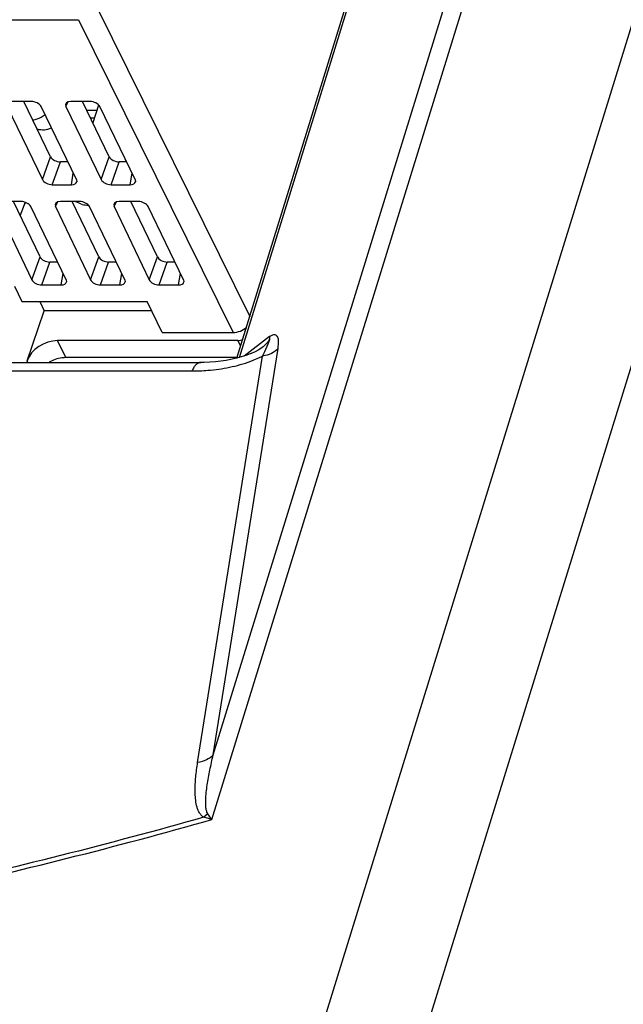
# Model space of a CAD drawing. Header units: inches. Extents: x 0 to 22, y 0 to 17.
# Tile 58 of 71: x 15.915 to 16.235, y 13.6 to 14.121. Entities that reach past the tile are written whole.
import ezdxf

# ---------------------------------------------------------------- set-up
doc = ezdxf.new("R2010")
doc.units = ezdxf.units.IN
doc.header["$LTSCALE"] = 1.21
doc.header["$MEASUREMENT"] = 0
doc.layers.get('0').update_dxf_attribs({"linetype": 'CONTINUOUS'})
doc.layers.add('DRAFT', color=7, linetype='CONTINUOUS')

msp = doc.modelspace()

# ---------------------------------------------------------------- linework, layer by layer
at = {"color": 9, "linetype": 'CONTINUOUS'}
for p, q in [((16.6822892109, 15.5529211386), (16.0014054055, 13.349580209)), ((16.7302294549, 15.5282467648), (16.049345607, 13.3249058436)), ((16.0167468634, 13.697490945), (16.538409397, 15.3855915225)), ((16.0174312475, 13.7317260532), (16.527691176, 15.382927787)), ((16.0313993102, 13.9422641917), (16.4360215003, 15.2516220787)), ((15.9558704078, 14.1276933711), (16.0368837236, 13.9639704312)), ((15.9460581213, 14.121085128), (16.0280201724, 13.9554448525)), ((15.9395100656, 14.0750760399), (15.940679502, 14.0775162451)), ((15.9270365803, 14.0363818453), (15.9313162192, 14.0484952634)), ((15.9581185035, 14.0363818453), (15.9623981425, 14.0484952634)), ((15.9322602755, 14.0336967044), (15.9365399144, 14.0458101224)), ((15.9633421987, 14.0336967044), (15.9676218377, 14.0458101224)), ((15.9423975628, 14.0336967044), (15.9433800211, 14.0398023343)), ((15.973479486, 14.0336967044), (15.9744619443, 14.0398023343)), ((15.9339058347, 14.0220979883), (15.9350752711, 14.0245381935)), ((15.9649877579, 14.0220979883), (15.9661571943, 14.0245381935)), ((15.9214712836, 13.9833228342), (15.9257509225, 13.9954362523)), ((15.9525532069, 13.9833228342), (15.9568328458, 13.9954362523)), ((15.9836351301, 13.9833228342), (15.987914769, 13.9954362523)), ((15.9266949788, 13.9806376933), (15.9309746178, 13.9927511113)), ((15.9577769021, 13.9806376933), (15.962056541, 13.9927511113)), ((15.9888588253, 13.9806376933), (15.9931384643, 13.9927511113)), ((15.9369510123, 13.9806376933), (15.9379334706, 13.9867433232)), ((15.9680329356, 13.9806376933), (15.9690153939, 13.9867433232)), ((15.9991148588, 13.9806376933), (16.0000973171, 13.9867433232)), ((16.0473358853, 13.9532550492), (16.0338302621, 13.9429817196)), ((15.9395008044, 13.9421459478), (15.9350846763, 13.9511450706)), ((16.0320235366, 13.9482428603), (16.0305618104, 13.9511450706)), ((16.0448748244, 13.9453327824), (16.0466290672, 13.9493609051)), ((16.0518313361, 13.9469408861), (16.0521110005, 13.9500959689)), ((16.0092260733, 13.7277600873), (16.0436205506, 13.9429708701)), ((16.0174312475, 13.7317260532), (16.0518313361, 13.9469408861)), ((16.0373922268, 13.9402438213), (16.0431551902, 13.9427340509)), ((16.0436147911, 13.9429695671), (16.0448739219, 13.9453328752)), ((15.9193173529, 13.9395771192), (15.9189292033, 13.9403680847)), ((15.0968300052, 13.935080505), (16.0062080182, 13.935080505)), ((16.0167468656, 13.6974909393), (16.0124654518, 13.6987059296)), ((16.0145913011, 13.7005711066), (16.0124654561, 13.6987059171))]:
    msp.add_line(p, q, dxfattribs=at)
at = {"color": 7, "linetype": 'CONTINUOUS'}
for p, q in [((16.030053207, 13.9418668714), (16.4328701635, 15.2453830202)), ((15.098386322, 14.121085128), (15.9460581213, 14.121085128)), ((15.9084281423, 14.0750760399), (15.9270365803, 14.0363818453)), ((15.9211098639, 14.0777570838), (15.9110711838, 14.0777570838)), ((15.9313162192, 14.0484952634), (15.9172439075, 14.0777570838)), ((15.9450326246, 14.0363818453), (15.926337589, 14.0750760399)), ((15.9395100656, 14.0750760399), (15.9581185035, 14.0363818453)), ((15.9521917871, 14.0777570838), (15.9421531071, 14.0777570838)), ((15.9623981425, 14.0484952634), (15.9483258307, 14.0777570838)), ((15.955883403, 14.0729671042), (15.9506293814, 14.0729671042)), ((15.9568030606, 14.0758724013), (15.953797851, 14.0663786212)), ((15.9761145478, 14.0363818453), (15.9574195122, 14.0750760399)), ((15.9531343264, 14.0689385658), (15.9523568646, 14.0693749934)), ((15.9546081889, 14.0689385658), (15.9525667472, 14.0689385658)), ((15.9404773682, 14.0458101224), (15.9365399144, 14.0458101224)), ((15.9715592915, 14.0458101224), (15.9676218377, 14.0458101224)), ((15.9711515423, 14.0466540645), (15.9708843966, 14.0458101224)), ((15.9450326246, 14.0363818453), (15.9452233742, 14.0352985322)), ((15.9761145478, 14.0363818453), (15.9763052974, 14.0352985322)), ((15.9322602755, 14.0336967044), (15.9423975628, 14.0336967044)), ((15.9633421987, 14.0336967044), (15.973479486, 14.0336967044)), ((15.9028239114, 14.0220979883), (15.9214712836, 13.9833228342)), ((15.915624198, 14.0247790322), (15.9054669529, 14.0247790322)), ((15.9257509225, 13.9954362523), (15.9116396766, 14.0247790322)), ((15.9152811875, 14.0172069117), (15.9175617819, 14.0231449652)), ((15.9395860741, 13.9833228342), (15.9208519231, 14.0220979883)), ((15.9339058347, 14.0220979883), (15.9525532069, 13.9833228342)), ((15.9467061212, 14.0247790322), (15.9365488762, 14.0247790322)), ((15.9568328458, 13.9954362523), (15.9427215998, 14.0247790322)), ((15.9706679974, 13.9833228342), (15.9519338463, 14.0220979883)), ((15.9649877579, 14.0220979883), (15.9836351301, 13.9833228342)), ((15.9777880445, 14.0247790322), (15.9676307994, 14.0247790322)), ((15.987914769, 13.9954362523), (15.9738035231, 14.0247790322)), ((16.0017499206, 13.9833228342), (15.9830157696, 14.0220979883)), ((15.9350308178, 13.9927511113), (15.9309746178, 13.9927511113)), ((15.966112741, 13.9927511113), (15.962056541, 13.9927511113)), ((15.9971946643, 13.9927511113), (15.9931384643, 13.9927511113)), ((15.9121929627, 13.980032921), (15.9161678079, 13.9717792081)), ((15.9266949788, 13.9806376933), (15.9369510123, 13.9806376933)), ((15.9395860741, 13.9833228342), (15.9397768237, 13.9822395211)), ((15.9577769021, 13.9806376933), (15.9680329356, 13.9806376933)), ((15.9706679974, 13.9833228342), (15.970858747, 13.9822395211)), ((15.9888588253, 13.9806376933), (15.9991148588, 13.9806376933)), ((16.0017499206, 13.9833228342), (16.0019406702, 13.9822395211)), ((15.9189292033, 13.9403680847), (15.9279201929, 13.9669217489)), ((15.9904242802, 13.9554448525), (16.0280201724, 13.9554448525)), ((16.0305618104, 13.9511450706), (15.9350846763, 13.9511450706)), ((16.0392342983, 13.9450784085), (16.0347704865, 13.9432592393)), ((16.0415717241, 13.946324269), (16.0392342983, 13.9450784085)), ((16.0434496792, 13.9475771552), (16.0415737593, 13.9463252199)), ((16.0434505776, 13.9475777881), (16.043447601, 13.9475755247)), ((15.1014438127, 13.9395771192), (16.0108218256, 13.9395771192)), ((16.0301394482, 13.9421459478), (15.9395008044, 13.9421459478))]:
    msp.add_line(p, q, dxfattribs=at)
msp.add_lwpolyline([(16.0347704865, 13.9432592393), (16.0297943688, 13.9417904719), (16.024357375, 13.9406705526), (16.0185969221, 13.9399316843), (16.0125996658, 13.9395956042), (16.0108219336, 13.9395771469)], dxfattribs=at)
for centre, radius, start, end in [((15.9202647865, 14.080339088), 0.0124818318, 277.6593255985, 288.7063483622), ((15.8423873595, 14.0519976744), 0.0805212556, 339.0026890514, 339.8302566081), ((15.9517487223, 14.0367824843), 0.0139502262, 255.0344212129, 268.2762817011)]:
    msp.add_arc(centre, radius, start, end, dxfattribs=at)
at = {"color": 9, "linetype": 'CONTINUOUS'}
for centre, radius, start, end in [((15.9214373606, 14.0216480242), 0.0041545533, 146.492841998, 158.880960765), ((15.921610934, 14.0215354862), 0.0043614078, 141.8562184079, 146.5188993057), ((16.0212954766, 13.9862650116), 0.048711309, 296.6641895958, 297.2783652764), ((16.0062163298, 14.0382415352), 0.1031610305, 269.9953836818, 274.7060848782), ((15.8977022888, 13.6164753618), 0.1439969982, 34.237178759, 35.7331091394)]:
    msp.add_arc(centre, radius, start, end, dxfattribs=at)
at = {"color": 7, "linetype": 'CONTINUOUS'}
for centre, major_axis, ratio, start_param, end_param in [((15.9223850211, 14.0750555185), (0.0040962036, -0.0012715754), 0.5819047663, 0.4976586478, 2.0608587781), ((15.9434824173, 14.0750555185), (0.0041113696, -0.0013055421), 0.5752747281, 8.3583492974, 9.9215494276), ((15.9534669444, 14.0750555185), (0.0040962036, -0.0012715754), 0.5819047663, 0.4976586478, 2.0608587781), ((15.9352688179, 14.0485158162), (0.0040945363, -0.0012727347), 0.5831334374, -2.6442623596, -1.0810622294), ((15.9663507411, 14.0485158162), (0.0040945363, -0.0012727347), 0.5831334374, -2.6442623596, -1.0810622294), ((15.9309891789, 14.0364023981), (0.0040945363, -0.0012727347), 0.5831334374, -2.6442623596, -1.0810622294), ((15.9620711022, 14.0364023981), (0.0040945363, -0.0012727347), 0.5831334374, -2.6442623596, -1.0810622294), ((15.9410602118, 14.0364023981), (0.0041131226, -0.0013142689), 0.5750018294, -1.0635845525, 0.0869667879), ((15.9721421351, 14.0364023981), (0.0041131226, -0.0013142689), 0.5750018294, -1.0635845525, 0.0869667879), ((15.9168993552, 14.0220774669), (0.0040962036, -0.0012715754), 0.5819047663, 0.4976586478, 2.0608587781), ((15.9378781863, 14.0220774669), (0.0041113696, -0.0013055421), 0.5752747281, 8.3583492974, 9.9215494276), ((15.9479812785, 14.0220774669), (0.0040962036, -0.0012715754), 0.5819047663, 0.4976586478, 2.0608587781), ((15.9689601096, 14.0220774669), (0.0041113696, -0.0013055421), 0.5752747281, 8.3583492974, 9.9215494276), ((15.9790632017, 14.0220774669), (0.0040962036, -0.0012715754), 0.5819047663, 0.4976586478, 2.0608587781), ((15.9297035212, 13.9954568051), (0.0040945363, -0.0012727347), 0.5831334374, -2.6442623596, -1.0810622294), ((15.9607854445, 13.9954568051), (0.0040945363, -0.0012727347), 0.5831334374, -2.6442623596, -1.0810622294), ((15.9918673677, 13.9954568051), (0.0040945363, -0.0012727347), 0.5831334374, -2.6442623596, -1.0810622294), ((15.9254238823, 13.983343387), (0.0040945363, -0.0012727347), 0.5831334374, -2.6442623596, -1.0810622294), ((15.9356136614, 13.983343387), (0.0041131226, -0.0013142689), 0.5750018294, -1.0635845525, 0.0869667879), ((15.9565058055, 13.983343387), (0.0040945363, -0.0012727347), 0.5831334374, -2.6442623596, -1.0810622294), ((15.9666955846, 13.983343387), (0.0041131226, -0.0013142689), 0.5750018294, -1.0635845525, 0.0869667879), ((15.9875877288, 13.983343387), (0.0040945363, -0.0012727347), 0.5831334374, -2.6442623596, -1.0810622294), ((15.9977775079, 13.983343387), (0.0041131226, -0.0013142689), 0.5750018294, -1.0635845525, 0.0869667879), ((16.0300160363, 13.9621461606), (0.0075183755, 0.0038277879), 0.7316083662, -2.1787635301, -1.2147217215), ((15.9317559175, 13.9399783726), (0.0125314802, 0.0063785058), 0.7314129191, 0.9628196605, 2.4987094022), ((16.0315758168, 13.954548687), (0.0038196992, 0.0019435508), 0.7315077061, -2.1785504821, -1.5225285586)]:
    msp.add_ellipse(centre, major_axis=major_axis, ratio=ratio, start_param=start_param, end_param=end_param, dxfattribs=at)
for points in [[(15.9242679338, 14.0685166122), (15.9257669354, 14.0690230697), (15.9271935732, 14.0698202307), (15.9284150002, 14.0708260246)], [(15.948146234, 14.0233054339), (15.9469681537, 14.0236206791), (15.9458230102, 14.0240954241), (15.9447637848, 14.0246998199)]]:
    msp.add_open_spline(points, degree=3, dxfattribs=at)
for points, knots in [([(15.9242320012, 14.0632030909), (15.9254663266, 14.0628702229), (15.9280743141, 14.0626274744), (15.9306129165, 14.0632671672), (15.9317892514, 14.0637833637)], [0, 0, 0, 0, 0.4987926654, 1, 1, 1, 1]), ([(15.9395008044, 13.9421459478), (15.9387454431, 13.9421459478), (15.9356205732, 13.9419128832), (15.9325759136, 13.9408300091), (15.9305188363, 13.9396492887)], [0, 0, 0, 0, 0.2415447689, 1, 1, 1, 1])]:
    msp.add_open_spline(points, degree=3, knots=knots, dxfattribs=at)
at = {"color": 9, "linetype": 'CONTINUOUS'}
for points, knots in [([(16.0473367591, 13.9532557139), (16.0473697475, 13.9528435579), (16.0472333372, 13.9518755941), (16.0464505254, 13.9504315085), (16.0451469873, 13.9489521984), (16.0440512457, 13.9480346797), (16.0434504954, 13.9475774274)], [0, 0, 0, 0, 0.1740843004, 0.4000275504, 0.6821359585, 1, 1, 1, 1]), ([(16.0466290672, 13.9493609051), (16.0467397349, 13.9496689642), (16.0469532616, 13.9502930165), (16.0472709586, 13.9512460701), (16.0474701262, 13.9522414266), (16.0474206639, 13.952931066), (16.0473365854, 13.9532528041)], [0, 0, 0, 0, 0.2448529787, 0.4933849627, 0.751251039, 1, 1, 1, 1]), ([(16.0521110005, 13.9500959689), (16.0521095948, 13.9508708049), (16.0520301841, 13.9519689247), (16.051526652, 13.953223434), (16.0509963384, 13.9538664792), (16.0502539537, 13.9542117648), (16.0493552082, 13.9541863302), (16.0483645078, 13.9538345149), (16.0476943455, 13.9534664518), (16.0473358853, 13.9532550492)], [0, 0, 0, 0, 0.2944608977, 0.4098587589, 0.5091763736, 0.6036421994, 0.7099666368, 0.8418490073, 1, 1, 1, 1]), ([(16.0518313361, 13.9469408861), (16.0508421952, 13.9458556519), (16.0482469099, 13.9440303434), (16.0452233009, 13.9431886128), (16.0436206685, 13.9429716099)], [0, 0, 0, 0, 0.4758753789, 1, 1, 1, 1]), ([(16.0108218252, 13.9395769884), (16.0103926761, 13.9395771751), (16.009459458, 13.9393386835), (16.0082235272, 13.9383890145), (16.0071079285, 13.9369278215), (16.0064983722, 13.9357417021), (16.0062080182, 13.935080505)], [0, 0, 0, 0, 0.1903598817, 0.4110154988, 0.6796763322, 1, 1, 1, 1]), ([(16.0146801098, 13.9354282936), (16.0184951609, 13.9357428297), (16.0261953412, 13.936813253), (16.0337095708, 13.9388759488), (16.0373922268, 13.9402438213)], [0, 0, 0, 0, 0.493521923, 1, 1, 1, 1]), ([(16.0174312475, 13.7317260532), (16.0164426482, 13.7306422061), (16.0138484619, 13.7288195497), (16.0108276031, 13.7279783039), (16.0092260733, 13.7277600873)], [0, 0, 0, 0, 0.4757825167, 1, 1, 1, 1]), ([(16.0145913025, 13.7005711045), (16.0142312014, 13.7010701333), (16.0138089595, 13.7022764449), (16.0134504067, 13.7047661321), (16.0134576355, 13.7079951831), (16.0137751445, 13.7118934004), (16.0142915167, 13.715832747), (16.0149423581, 13.7197916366), (16.0159484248, 13.7251030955), (16.0168174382, 13.7290772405), (16.0174312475, 13.7317260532)], [0, 0, 0, 0, 0.0582835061, 0.1174878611, 0.2386987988, 0.3625244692, 0.4880485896, 0.614795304, 0.7424829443, 1, 1, 1, 1]), ([(16.0124654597, 13.6987059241), (16.0118950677, 13.6990457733), (16.0109087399, 13.6999143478), (16.0098712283, 13.7015168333), (16.0091503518, 13.7032193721), (16.0084742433, 13.7055787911), (16.0080120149, 13.7086440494), (16.0077749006, 13.7136707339), (16.008134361, 13.7200774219), (16.0088149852, 13.7251881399), (16.0092260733, 13.7277600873)], [0, 0, 0, 0, 0.0654861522, 0.1268295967, 0.1870461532, 0.2472020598, 0.3685139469, 0.4917108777, 0.743110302, 1, 1, 1, 1]), ([(14.8780048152, 13.697490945), (14.917243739, 13.6827411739), (14.9990671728, 13.6562795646), (15.1279313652, 13.6274424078), (15.2649620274, 13.6097050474), (15.4088774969, 13.6038547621), (15.5579652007, 13.6101370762), (15.7102918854, 13.6282239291), (15.8639734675, 13.6572867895), (15.9658929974, 13.6831228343), (16.0167468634, 13.697490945)], [0, 0, 0, 0, 0.1085970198, 0.2224095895, 0.3416295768, 0.4660600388, 0.5950904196, 0.7277918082, 0.8631003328, 1, 1, 1, 1]), ([(16.0124654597, 13.6987059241), (15.9620378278, 13.6844985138), (15.8609704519, 13.6589541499), (15.7085848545, 13.6302243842), (15.5575427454, 13.6123500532), (15.4097066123, 13.6061396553), (15.2669759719, 13.6119219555), (15.1310355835, 13.6294499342), (15.0031555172, 13.6579574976), (14.9219311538, 13.6841201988), (14.8829723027, 13.6987058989)], [0, 0, 0, 0, 0.1368504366, 0.2721249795, 0.4047860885, 0.5337938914, 0.6582243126, 0.7774678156, 0.8913371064, 1, 1, 1, 1])]:
    msp.add_open_spline(points, degree=3, knots=knots, dxfattribs=at)
at = {"layer": 'DRAFT', "color": 7, "linetype": 'CONTINUOUS'}
for p, q in [((15.9161678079, 13.9717792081), (15.982543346, 13.9717792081)), ((15.9255809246, 13.9717792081), (15.9279201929, 13.9669217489)), ((15.9904242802, 13.9554448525), (15.982543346, 13.9717792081)), ((15.9848869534, 13.9669217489), (15.9279201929, 13.9669217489))]:
    msp.add_line(p, q, dxfattribs=at)

doc.saveas('drawing.dxf')
